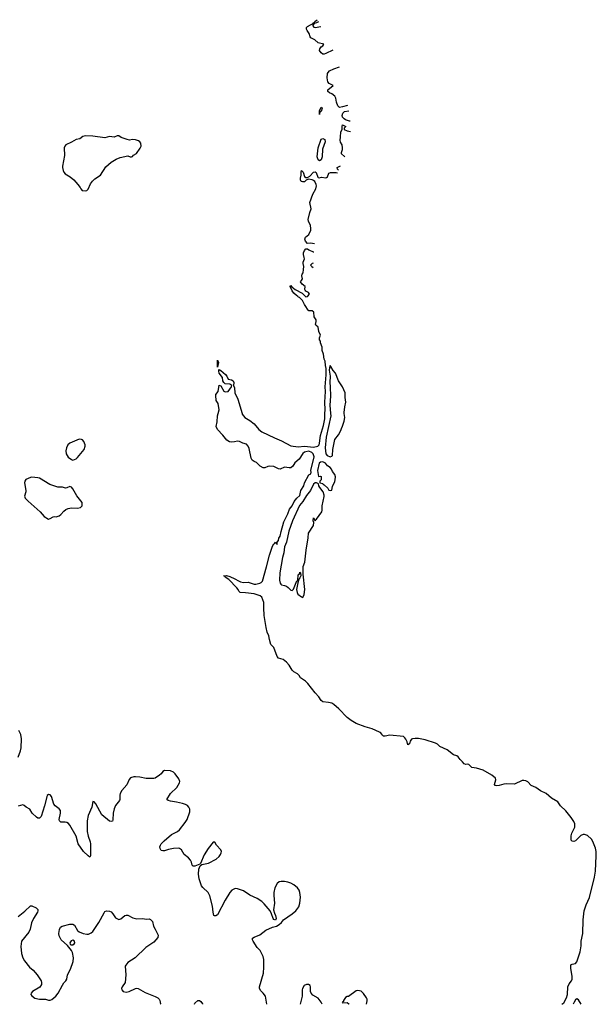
# Model space of a CAD drawing. Header units: inches. Extents: x 1839294 to 1929364, y 762242 to 909984.
# Tile 22 of 76: x 1921790 to 1929364, y 762242 to 775172. Entities that reach past the tile are written whole.
import ezdxf

# ---------------------------------------------------------------- set-up
doc = ezdxf.new("R2010")
doc.units = ezdxf.units.IN
doc.header["$MEASUREMENT"] = 0
doc.layers.add('B9726', color=7, linetype='Continuous')
doc.layers.add('B9727', color=7, linetype='Continuous')

msp = doc.modelspace()

# ---------------------------------------------------------------- linework, layer by layer
at = {"layer": 'B9726', "color": 6}
for points, elevation in [([(1928911, 762242), (1928937, 762263), (1928972, 762328), (1928985, 762370), (1928988, 762470), (1929008, 762510), (1929038, 762550), (1929046, 762570), (1929046, 762610), (1929028, 762712), (1929028, 762752), (1929036, 762764), (1929049, 762771), (1929090, 762778), (1929110, 762800), (1929154, 762930), (1929165, 763010), (1929165, 763070), (1929189, 763170), (1929192, 763350), (1929206, 763470), (1929233, 763550), (1929275, 763645), (1929341, 763910), (1929352, 763990), (1929364, 764190), (1929362, 764250), (1929353, 764293), (1929318, 764378), (1929301, 764410), (1929250, 764459), (1929210, 764473), (1929190, 764470), (1929162, 764458), (1929090, 764390), (1929070, 764381), (1929045, 764385), (1929036, 764396), (1929033, 764410), (1929035, 764455), (1929043, 764490), (1929080, 764570), (1929082, 764590), (1929081, 764610), (1929070, 764641), (1929035, 764695), (1928963, 764783), (1928895, 764850), (1928860, 764900), (1928776, 764950), (1928705, 765010), (1928630, 765046), (1928570, 765090), (1928510, 765116), (1928463, 765163), (1928437, 765177), (1928410, 765182), (1928390, 765179), (1928290, 765135), (1928190, 765137), (1928150, 765131), (1928090, 765115), (1928053, 765113), (1928037, 765117), (1928026, 765130), (1928046, 765190), (1928042, 765210), (1927993, 765253), (1927877, 765317), (1927790, 765345), (1927730, 765352), (1927690, 765389), (1927670, 765395), (1927650, 765393), (1927630, 765401), (1927608, 765428), (1927576, 765456), (1927550, 765493), (1927530, 765506), (1927490, 765520), (1927404, 765584), (1927310, 765626), (1927277, 765657), (1927252, 765672), (1927116, 765716), (1927030, 765731), (1926986, 765734), (1926951, 765729), (1926938, 765722), (1926921, 765699), (1926910, 765664), (1926890, 765651), (1926879, 765690), (1926863, 765723), (1926850, 765742), (1926830, 765757), (1926650, 765775), (1926590, 765763), (1926570, 765763), (1926557, 765770), (1926548, 765790), (1926530, 765810), (1926517, 765817), (1926419, 765859), (1926330, 765885), (1926210, 765929), (1926144, 765970), (1926091, 766010), (1925984, 766124), (1925918, 766178), (1925890, 766195), (1925847, 766207), (1925770, 766212), (1925750, 766230), (1925719, 766279), (1925670, 766332), (1925576, 766456), (1925544, 766484), (1925480, 766530), (1925461, 766561), (1925441, 766581), (1925391, 766610), (1925370, 766630), (1925330, 766694), (1925294, 766734), (1925250, 766770), (1925190, 766788), (1925170, 766810), (1925126, 766926), (1925090, 766969), (1925070, 767034), (1925061, 767081), (1925041, 767130), (1925026, 767190), (1925000, 767350), (1924996, 767450), (1924998, 767518), (1924970, 767590), (1924947, 767608), (1924870, 767631), (1924754, 767646), (1924686, 767650), (1924670, 767666), (1924660, 767690), (1924643, 767710), (1924539, 767819), (1924488, 767850), (1924483, 767863), (1924465, 767870), (1924508, 767872), (1924550, 767859), (1924618, 767830), (1924662, 767802), (1924690, 767790), (1924730, 767783), (1924790, 767786), (1924870, 767761), (1924890, 767761), (1924946, 767774), (1924960, 767780), (1924980, 767800), (1925034, 767986), (1925070, 768142), (1925110, 768259), (1925130, 768291), (1925142, 768298), (1925150, 768312), (1925170, 768282), (1925174, 768310), (1925190, 768332), (1925196, 768364), (1925212, 768388), (1925223, 768450), (1925261, 768579), (1925310, 768681), (1925334, 768746), (1925370, 768790), (1925397, 768843), (1925430, 768891), (1925470, 768926), (1925483, 768990), (1925524, 769050), (1925530, 769090), (1925590, 769196), (1925614, 769210), (1925618, 769230), (1925616, 769250), (1925659, 769430), (1925644, 769470), (1925628, 769490), (1925590, 769504), (1925550, 769499), (1925529, 769491), (1925510, 769475), (1925459, 769401), (1925405, 769355), (1925378, 769310), (1925350, 769288), (1925330, 769286), (1925270, 769296), (1925210, 769271), (1925190, 769275), (1925130, 769305), (1925070, 769311), (1925050, 769306), (1925010, 769286), (1924990, 769286), (1924950, 769310), (1924899, 769359), (1924870, 769371), (1924843, 769390), (1924830, 769415), (1924802, 769542), (1924792, 769572), (1924770, 769599), (1924721, 769610), (1924675, 769635), (1924650, 769637), (1924610, 769628), (1924570, 769626), (1924546, 769630), (1924510, 769650), (1924457, 769717), (1924389, 769790), (1924372, 769830), (1924383, 769890), (1924389, 769970), (1924397, 770000)], 400), ([(1924711, 770000), (1924714, 769990), (1924748, 769948), (1924811, 769910), (1924870, 769867), (1924931, 769790), (1924970, 769762), (1925139, 769679), (1925230, 769643), (1925350, 769578), (1925450, 769564), (1925530, 769572), (1925650, 769560), (1925707, 769570), (1925722, 769590), (1925728, 769610), (1925739, 769710), (1925779, 769841), (1925796, 769930), (1925800, 770000)], 400), ([(1925873, 770000), (1925875, 769970), (1925817, 769690), (1925802, 769550), (1925811, 769470), (1925830, 769451), (1925870, 769433), (1925890, 769439), (1925898, 769450), (1925903, 769530), (1925930, 769661), (1925978, 769722), (1926010, 769778), (1926015, 769805), (1926030, 769833), (1926050, 769901), (1926059, 769950), (1926054, 770000)], 400), ([(1921771, 765489), (1921801, 765570), (1921808, 765610), (1921815, 765730), (1921804, 765784), (1921778, 765838)], 500), ([(1925036, 762244), (1925018, 762350), (1924990, 762387), (1924957, 762417), (1924941, 762450), (1924942, 762470), (1924994, 762650), (1924998, 762730), (1924996, 762830), (1924986, 762870), (1924963, 762923), (1924948, 762948), (1924909, 762990), (1924858, 763070), (1924850, 763090), (1924849, 763110), (1924870, 763124), (1924945, 763155), (1925024, 763216), (1925110, 763253), (1925162, 763270), (1925199, 763290), (1925230, 763316), (1925256, 763350), (1925368, 763430), (1925415, 763470), (1925456, 763524), (1925471, 763570), (1925478, 763650), (1925470, 763710), (1925460, 763740), (1925438, 763770), (1925390, 763810), (1925351, 763831), (1925310, 763845), (1925270, 763855), (1925224, 763856), (1925199, 763850), (1925170, 763830), (1925142, 763770), (1925129, 763710), (1925126, 763670), (1925138, 763570), (1925123, 763483), (1925137, 763437), (1925151, 763409), (1925157, 763370), (1925150, 763349), (1925130, 763355), (1925119, 763370), (1925099, 763430), (1925078, 763470), (1925001, 763561), (1924971, 763591), (1924910, 763632), (1924813, 763673), (1924731, 763731), (1924650, 763760), (1924630, 763764), (1924610, 763760), (1924578, 763742), (1924550, 763710), (1924490, 763611), (1924390, 763417), (1924365, 763405), (1924350, 763403), (1924339, 763410), (1924330, 763450), (1924323, 763530), (1924287, 763667), (1924265, 763710), (1924196, 763776), (1924179, 763799), (1924146, 763890), (1924139, 763950), (1924144, 764016), (1924160, 764060), (1924181, 764079), (1924270, 764097), (1924370, 764148), (1924410, 764183), (1924427, 764210), (1924437, 764230), (1924439, 764250), (1924433, 764270), (1924375, 764330), (1924355, 764370), (1924350, 764373), (1924330, 764369), (1924265, 764290), (1924213, 764207), (1924167, 764093), (1924157, 764083), (1924090, 764058), (1924070, 764057), (1924054, 764070), (1924047, 764110), (1924035, 764135), (1924006, 764166), (1923951, 764210), (1923916, 764270), (1923890, 764288), (1923870, 764293), (1923810, 764290), (1923743, 764277), (1923690, 764258), (1923670, 764256), (1923650, 764261), (1923633, 764290), (1923631, 764310), (1923638, 764330), (1923650, 764350), (1923688, 764390), (1923786, 764474), (1923861, 764510), (1923890, 764535), (1923965, 764630), (1923989, 764671), (1924025, 764770), (1924024, 764804), (1924012, 764830), (1923993, 764853), (1923968, 764868), (1923930, 764880), (1923850, 764898), (1923769, 764910), (1923739, 764919), (1923724, 764930), (1923771, 765010), (1923856, 765090), (1923890, 765150), (1923892, 765170), (1923881, 765201), (1923832, 765270), (1923810, 765289), (1923770, 765306), (1923690, 765313), (1923670, 765299), (1923648, 765270), (1923628, 765252), (1923570, 765212), (1923550, 765206), (1923450, 765208), (1923370, 765224), (1923310, 765230), (1923290, 765230), (1923246, 765214), (1923227, 765193), (1923198, 765122), (1923130, 765051), (1923110, 765012), (1923106, 764990), (1923107, 764933), (1923102, 764918), (1923048, 764852), (1923029, 764810), (1923019, 764750), (1923015, 764665), (1923010, 764647), (1922990, 764643), (1922970, 764649), (1922870, 764730), (1922790, 764874), (1922770, 764902), (1922750, 764906), (1922738, 764830), (1922690, 764723), (1922675, 764650), (1922675, 764510), (1922689, 764450), (1922716, 764376), (1922719, 764350), (1922721, 764230), (1922718, 764190), (1922710, 764176), (1922690, 764190), (1922630, 764250), (1922559, 764350), (1922530, 764451), (1922450, 764594), (1922430, 764617), (1922410, 764629), (1922385, 764635), (1922330, 764634), (1922314, 764650), (1922310, 764670), (1922326, 764750), (1922325, 764785), (1922309, 764809), (1922254, 764850), (1922238, 764870), (1922206, 764970), (1922190, 764993), (1922170, 764997), (1922150, 764982), (1922117, 764850), (1922070, 764710), (1922050, 764687), (1922030, 764686), (1922010, 764701), (1921954, 764750), (1921925, 764805), (1921873, 764833), (1921850, 764854), (1921830, 764863), (1921770, 764845)], 500), ([(1921770, 763397), (1921856, 763464), (1921930, 763535), (1921950, 763535), (1922007, 763510), (1922026, 763486), (1922028, 763470), (1922022, 763450), (1921973, 763370), (1921944, 763310), (1921927, 763230), (1921910, 763190), (1921813, 763070), (1921803, 763003), (1921812, 762910), (1921830, 762850), (1921851, 762811), (1921917, 762730), (1921967, 762690), (1922018, 762630), (1922070, 762550), (1922078, 762530), (1922077, 762503), (1922054, 762466), (1921958, 762410), (1921941, 762390), (1921937, 762370), (1921950, 762351), (1921990, 762324), (1922050, 762310), (1922130, 762308), (1922170, 762295), (1922190, 762298), (1922210, 762306), (1922265, 762350), (1922296, 762390), (1922350, 762495), (1922370, 762524), (1922398, 762550), (1922408, 762570), (1922419, 762630), (1922456, 762704), (1922494, 762806), (1922498, 762850), (1922483, 762923), (1922472, 762950), (1922416, 763016), (1922335, 763090), (1922310, 763139), (1922304, 763170), (1922314, 763226), (1922327, 763253), (1922347, 763270), (1922450, 763296), (1922490, 763295), (1922510, 763279), (1922547, 763210), (1922570, 763192), (1922625, 763170), (1922670, 763162), (1922695, 763165), (1922730, 763179), (1922750, 763198), (1922830, 763316), (1922898, 763442), (1922910, 763460), (1922930, 763470), (1922970, 763466), (1922990, 763456), (1923012, 763432), (1923050, 763376), (1923090, 763354), (1923117, 763363), (1923170, 763410), (1923190, 763414), (1923210, 763413), (1923278, 763378), (1923330, 763364), (1923408, 763368), (1923450, 763362), (1923490, 763363), (1923510, 763356), (1923533, 763330), (1923546, 763266), (1923571, 763230), (1923608, 763150), (1923603, 763117), (1923550, 763059), (1923446, 762990), (1923307, 762853), (1923211, 762790), (1923182, 762758), (1923177, 762743), (1923182, 762630), (1923174, 762530), (1923135, 762470), (1923127, 762450), (1923131, 762430), (1923150, 762411), (1923190, 762403), (1923230, 762411), (1923310, 762450), (1923330, 762454), (1923345, 762450), (1923436, 762396), (1923570, 762344), (1923605, 762325), (1923622, 762310), (1923630, 762290), (1923638, 762250), (1923637, 762245)], 500), ([(1925764, 762244), (1925750, 762272), (1925710, 762321), (1925641, 762361), (1925618, 762390), (1925609, 762410), (1925612, 762470), (1925605, 762490), (1925583, 762503), (1925557, 762503), (1925527, 762490), (1925504, 762450), (1925499, 762430), (1925501, 762350), (1925497, 762330), (1925476, 762244)], 500), ([(1926344, 762244), (1926354, 762286), (1926352, 762310), (1926346, 762326), (1926304, 762384), (1926274, 762414), (1926230, 762425), (1926210, 762417), (1926110, 762345), (1926090, 762344), (1926071, 762330), (1926044, 762290), (1926042, 762278), (1926026, 762270), (1926030, 762262), (1926090, 762267), (1926113, 762250), (1926116, 762244)], 500), ([(1924084, 762245), (1924090, 762257), (1924130, 762293), (1924150, 762293), (1924170, 762278), (1924190, 762250), (1924193, 762245)], 500), ([(1929164, 762242), (1929130, 762301), (1929110, 762315), (1929090, 762301), (1929072, 762270), (1929061, 762242)], 400)]:
    msp.add_lwpolyline(points, dxfattribs=dict(at, elevation=elevation))
for points, elevation in [([(1922570, 769663), (1922448, 769612), (1922423, 769590), (1922406, 769550), (1922396, 769510), (1922401, 769470), (1922428, 769428), (1922470, 769395), (1922490, 769388), (1922530, 769404), (1922550, 769422), (1922635, 769530), (1922650, 769570), (1922650, 769590), (1922633, 769633), (1922613, 769653), (1922600, 769660)], 500), ([(1925770, 769367), (1925739, 769361), (1925725, 769350), (1925703, 769250), (1925714, 769174), (1925737, 769177), (1925750, 769174), (1925751, 769171), (1925751, 769129), (1925734, 769110), (1925734, 769090), (1925770, 769081), (1925777, 769070), (1925790, 769065), (1925838, 769018), (1925850, 768996), (1925870, 768991), (1925890, 768994), (1925898, 769042), (1925930, 769108), (1925936, 769130), (1925937, 769170), (1925930, 769198), (1925900, 769240), (1925887, 769270), (1925870, 769290), (1925833, 769313), (1925806, 769350)], 400), ([(1921950, 769165), (1921930, 769161), (1921870, 769132), (1921857, 769110), (1921854, 769090), (1921869, 768990), (1921869, 768970), (1921855, 768915), (1921862, 768890), (1921899, 768850), (1922057, 768710), (1922110, 768648), (1922170, 768613), (1922190, 768622), (1922230, 768645), (1922250, 768648), (1922270, 768644), (1922310, 768658), (1922330, 768674), (1922370, 768720), (1922398, 768742), (1922425, 768755), (1922470, 768760), (1922550, 768756), (1922590, 768765), (1922611, 768790), (1922610, 768830), (1922541, 768921), (1922490, 769012), (1922470, 769032), (1922450, 769040), (1922410, 769024), (1922390, 769021), (1922350, 769032), (1922290, 769033), (1922187, 769067), (1922052, 769152), (1922030, 769158)], 500), ([(1925670, 769089), (1925650, 769073), (1925608, 768990), (1925557, 768923), (1925510, 768844), (1925466, 768794), (1925375, 768590), (1925326, 768454), (1925294, 768310), (1925268, 768250), (1925258, 768170), (1925243, 768110), (1925205, 767910), (1925202, 767810), (1925210, 767771), (1925218, 767758), (1925229, 767749), (1925270, 767743), (1925294, 767734), (1925317, 767717), (1925350, 767679), (1925370, 767677), (1925386, 767694), (1925430, 767801), (1925438, 767802), (1925442, 767810), (1925450, 767881), (1925464, 767896), (1925470, 767916), (1925478, 767910), (1925481, 767870), (1925470, 767844), (1925455, 767825), (1925450, 767789), (1925442, 767778), (1925428, 767690), (1925434, 767650), (1925444, 767630), (1925490, 767593), (1925510, 767586), (1925525, 767625), (1925535, 767690), (1925513, 767890), (1925513, 767990), (1925535, 768050), (1925553, 768207), (1925581, 768370), (1925585, 768430), (1925650, 768532), (1925655, 768570), (1925644, 768590), (1925650, 768631), (1925670, 768592), (1925677, 768603), (1925690, 768611), (1925757, 768710), (1925764, 768730), (1925765, 768790), (1925788, 768910), (1925790, 768930), (1925778, 768970), (1925733, 769030), (1925721, 769050), (1925715, 769075), (1925689, 769089)], 400), ([(1922490, 763083), (1922466, 763074), (1922448, 763048), (1922453, 763030), (1922464, 763024), (1922490, 763024), (1922506, 763034), (1922514, 763050), (1922510, 763070)], 500)]:
    msp.add_lwpolyline(points, close=True, dxfattribs=dict(at, elevation=elevation))
at = {"layer": 'B9727', "color": 6, "elevation": 400}
for points in [[(1925905, 774772), (1925810, 774728), (1925790, 774721), (1925770, 774721), (1925750, 774738), (1925730, 774770), (1925732, 774790), (1925739, 774801), (1925750, 774815), (1925773, 774830), (1925784, 774850), (1925710, 774867), (1925667, 774910), (1925616, 774936), (1925606, 774946), (1925591, 774991), (1925565, 775030), (1925557, 775050), (1925559, 775070), (1925570, 775084), (1925610, 775107), (1925637, 775117), (1925647, 775113), (1925643, 775123), (1925646, 775130), (1925663, 775137), (1925667, 775150), (1925699, 775172)], [(1925713, 775146), (1925690, 775132), (1925658, 775122), (1925641, 775099), (1925639, 775090), (1925653, 775073), (1925669, 775069)], [(1925669, 775069), (1925746, 775084)], [(1925990, 774021), (1925970, 774041), (1925950, 774089), (1925941, 774141), (1925928, 774168), (1925890, 774197), (1925858, 774210), (1925838, 774230), (1925838, 774250), (1925909, 774310), (1925856, 774336), (1925837, 774357), (1925827, 774407), (1925833, 774467), (1925840, 774480), (1925861, 774499), (1925915, 774525), (1925991, 774552)], [(1926097, 774046), (1926030, 774029), (1925990, 774021)], [(1926133, 773838), (1926121, 773841), (1926070, 773858), (1926050, 773870), (1926029, 773891), (1926027, 773913), (1926033, 773947), (1926055, 773965), (1926113, 773976)], [(1926062, 773373), (1926055, 773375), (1926019, 773410), (1926017, 773430), (1926032, 773468), (1926032, 773490), (1926024, 773530), (1926004, 773564), (1925998, 773590), (1926005, 773630), (1926010, 773698), (1926024, 773730), (1926025, 773770), (1926030, 773791), (1926074, 773770), (1926054, 773750), (1926052, 773730), (1926091, 773711), (1926136, 773702)], [(1925978, 773195), (1925964, 773210), (1925962, 773230), (1926006, 773254)], [(1925663, 772230), (1925610, 772238), (1925570, 772235), (1925544, 772264), (1925535, 772290), (1925545, 772315), (1925590, 772350), (1925614, 772410), (1925615, 772430), (1925608, 772470), (1925585, 772525), (1925581, 772550), (1925600, 772640), (1925620, 772690), (1925602, 772770), (1925640, 772880), (1925681, 772950), (1925690, 772990), (1925686, 773010), (1925667, 773047), (1925650, 773062), (1925630, 773069), (1925584, 773076), (1925555, 773065), (1925530, 773045), (1925504, 773044), (1925488, 773048), (1925479, 773070), (1925479, 773090), (1925487, 773130), (1925486, 773170), (1925490, 773191), (1925515, 773170), (1925532, 773112), (1925550, 773102)], [(1925550, 773102), (1925570, 773102), (1925602, 773118), (1925650, 773169), (1925670, 773176), (1925685, 773165), (1925704, 773104), (1925710, 773098), (1925725, 773095), (1925754, 773106), (1925810, 773095), (1925821, 773099), (1925831, 773109), (1925850, 773155), (1925873, 773167), (1925945, 773165), (1925963, 773162)], [(1925800, 770000), (1925803, 770050), (1925797, 770150), (1925805, 770290), (1925803, 770350), (1925815, 770510), (1925816, 770590), (1925807, 770630), (1925801, 770690), (1925790, 770715), (1925780, 770780), (1925763, 770830), (1925764, 770870), (1925739, 770930), (1925739, 770950), (1925730, 770970), (1925730, 770994), (1925742, 771030), (1925718, 771078), (1925710, 771134), (1925680, 771160), (1925675, 771170), (1925686, 771210), (1925683, 771230), (1925659, 771270), (1925652, 771330), (1925630, 771347), (1925590, 771348), (1925579, 771359), (1925541, 771421), (1925530, 771432), (1925505, 771485), (1925464, 771524), (1925450, 771530), (1925442, 771542), (1925426, 771550), (1925390, 771580), (1925370, 771610), (1925344, 771670), (1925350, 771682), (1925364, 771664), (1925410, 771631), (1925501, 771581), (1925550, 771531), (1925570, 771539), (1925596, 771570), (1925585, 771590), (1925548, 771608), (1925539, 771619), (1925534, 771630), (1925541, 771670), (1925501, 771701), (1925479, 771730), (1925493, 771747), (1925503, 771770), (1925498, 771810), (1925502, 771830), (1925513, 771850), (1925519, 771890), (1925522, 771930), (1925512, 771970), (1925515, 771990), (1925530, 772030), (1925528, 772050), (1925516, 772090), (1925517, 772110), (1925530, 772140), (1925550, 772165), (1925570, 772164), (1925588, 772148), (1925643, 772123), (1925652, 772122)], [(1925646, 771977), (1925631, 771969), (1925610, 771950), (1925628, 771930), (1925645, 771918)], [(1924397, 770000), (1924409, 770050), (1924396, 770130), (1924369, 770170), (1924365, 770235), (1924368, 770250), (1924395, 770290), (1924410, 770371), (1924430, 770362), (1924470, 770292), (1924490, 770285), (1924530, 770291), (1924570, 770350), (1924575, 770370), (1924550, 770386), (1924490, 770392), (1924470, 770410), (1924459, 770430), (1924452, 770472), (1924412, 770530), (1924405, 770555), (1924406, 770574), (1924410, 770578), (1924430, 770565), (1924492, 770512), (1924511, 770491), (1924530, 770453), (1924570, 770443), (1924592, 770430), (1924602, 770410), (1924600, 770370), (1924610, 770337), (1924618, 770270), (1924654, 770190), (1924711, 770000)], [(1926054, 770000), (1926053, 770013), (1926063, 770090), (1926076, 770150), (1926066, 770210), (1926065, 770270), (1926028, 770350), (1925979, 770430), (1925937, 770530), (1925907, 770567), (1925876, 770616), (1925870, 770632), (1925858, 770602), (1925856, 770570), (1925869, 770490), (1925863, 770410), (1925870, 770350), (1925872, 770228), (1925865, 770110), (1925873, 770000)]]:
    msp.add_lwpolyline(points, dxfattribs=at)
at = {"layer": 'B9727', "color": 6}
for points, elevation in [([(1925730, 773926), (1925730, 773974), (1925750, 774025), (1925760, 774020), (1925765, 774010), (1925750, 773968), (1925734, 773966)], 400), ([(1923090, 773649), (1923070, 773649), (1923030, 773630), (1922970, 773637), (1922910, 773622), (1922750, 773642), (1922650, 773646), (1922620, 773640), (1922581, 773610), (1922530, 773599), (1922470, 773565), (1922396, 773530), (1922381, 773510), (1922376, 773490), (1922379, 773390), (1922350, 773250), (1922350, 773230), (1922360, 773190), (1922370, 773171), (1922388, 773150), (1922455, 773110), (1922502, 773070), (1922554, 773010), (1922583, 772970), (1922591, 772950), (1922610, 772931), (1922650, 772924), (1922670, 772930), (1922690, 772948), (1922722, 773018), (1922747, 773053), (1922777, 773083), (1922850, 773131), (1922921, 773239), (1922990, 773302), (1923058, 773342), (1923110, 773362), (1923210, 773384), (1923242, 773370), (1923258, 773370), (1923270, 773376), (1923286, 773394), (1923325, 773415), (1923374, 773486), (1923384, 773510), (1923380, 773550), (1923367, 773567), (1923350, 773581), (1923310, 773596), (1923270, 773598), (1923232, 773592), (1923200, 773600), (1923124, 773624)], 500), ([(1925730, 773321), (1925710, 773330), (1925699, 773370), (1925710, 773490), (1925750, 773603), (1925770, 773611), (1925797, 773597), (1925802, 773570), (1925767, 773473), (1925761, 773370), (1925755, 773345), (1925750, 773334)], 400), ([(1924390, 770608), (1924386, 770650), (1924390, 770702), (1924401, 770670)], 400)]:
    msp.add_lwpolyline(points, close=True, dxfattribs=dict(at, elevation=elevation))

doc.saveas('drawing.dxf')
